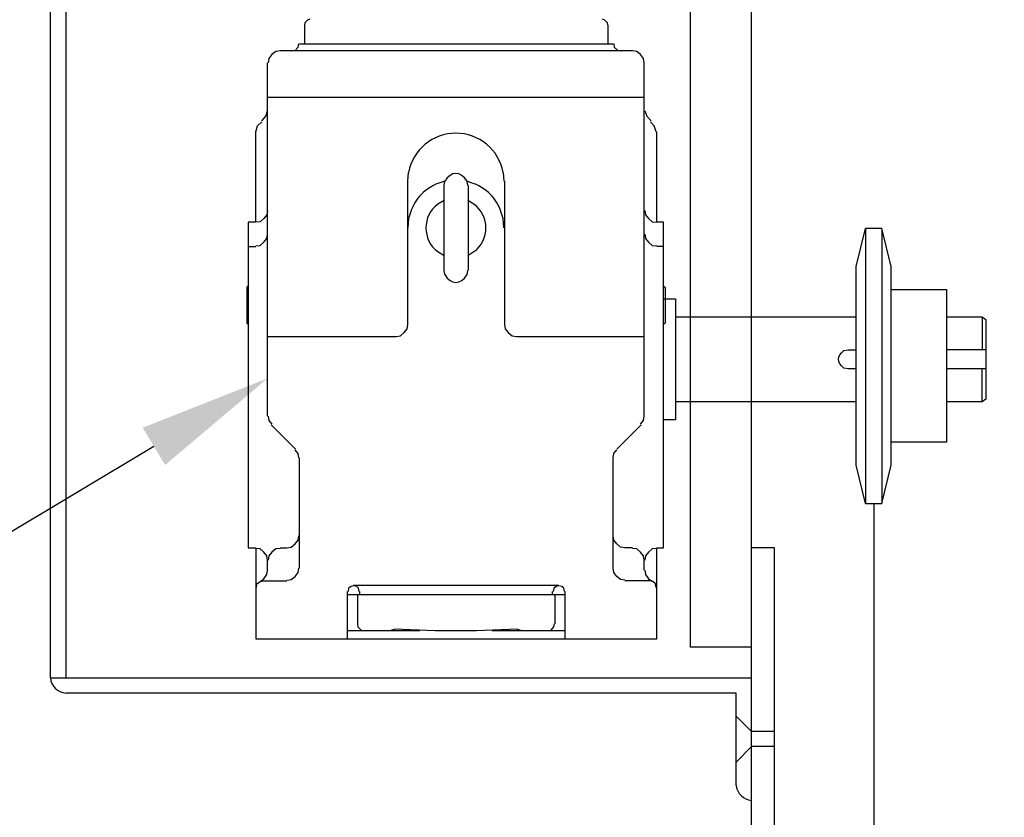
# Model space of a CAD drawing. Header units: inches. Extents: x -165 to 872, y 12 to 168.
# Tile 12 of 17: x 459 to 475, y 122 to 135. Entities that reach past the tile are written whole.
import ezdxf
from ezdxf import colors
from ezdxf.entities.mleader import LeaderData, LeaderLine
from ezdxf.math import Vec2, Vec3

# ---------------------------------------------------------------- set-up
doc = ezdxf.new("R2010")
doc.units = ezdxf.units.IN
doc.header["$MEASUREMENT"] = 0
for name, color, linetype in [('A-DETL-MEDM', 3, 'Continuous'), ('A-DETL-THIN', 1, 'Continuous'), ('S-ANNO-NOTE', 2, 'Continuous')]:
    doc.layers.add(name, color=color, linetype=linetype)
doc.styles.add('Annotative', font='romans.shx', dxfattribs={"width": 0.8, "height": 0.125})

msp = doc.modelspace()

# ---------------------------------------------------------------- linework, layer by layer
at = {"layer": 'A-DETL-MEDM', "lineweight": -3}
for p, q in [((471.1427, 99.112), (471.1427, 160.891)), ((459.7088, 123.8091), (459.7088, 149.929)), ((459.9588, 149.929), (459.9588, 123.8091)), ((470.1461, 124.3064), (470.1461, 136.7532)), ((471.516, 125.9284), (471.1427, 125.9284)), ((471.516, 119.1103), (471.516, 125.9284)), ((471.1427, 124.3064), (470.1461, 124.3064)), ((459.7088, 123.8091), (471.1427, 123.8091)), ((470.8927, 123.5591), (459.9581, 123.5591)), ((470.8895, 122.0558), (470.8927, 123.5591)), ((471.1427, 122.934), (470.8919, 123.1845)), ((471.516, 122.934), (471.1427, 122.934)), ((471.1411, 122.6858), (470.8903, 122.4348)), ((471.516, 122.6858), (471.1411, 122.6858))]:
    msp.add_line(p, q, dxfattribs=at)
for centre, radius, start, end in [((459.9774, 123.8276), 0.2692, 183.94012, 265.89195), ((471.1712, 122.0918), 0.2841, 187.26286, 264.2337)]:
    msp.add_arc(centre, radius, start, end, dxfattribs=at)
at = {"layer": 'A-DETL-THIN', "lineweight": -3}
for p, q in [((463.8601, 134.4935), (463.8499, 134.4427)), ((463.8499, 134.4427), (463.8499, 134.1478)), ((463.9008, 134.5342), (463.8601, 134.4935)), ((463.9414, 134.5546), (463.9008, 134.5342)), ((468.7516, 134.5342), (468.7109, 134.5546)), ((468.7923, 134.4935), (468.7516, 134.5342)), ((468.8025, 134.4427), (468.7923, 134.4935)), ((468.8025, 134.1478), (468.8025, 134.4427)), ((463.7075, 134.0461), (463.7482, 134.0969)), ((463.7482, 134.0969), (463.7584, 134.1478)), ((463.7686, 134.1478), (468.8838, 134.1478)), ((468.894, 134.1478), (468.9042, 134.0969)), ((468.9042, 134.0969), (468.955, 134.0461)), ((463.3211, 133.9749), (463.2702, 133.9139)), ((463.3821, 134.0258), (463.3211, 133.9749)), ((463.4533, 134.0359), (463.3821, 134.0258)), ((469.1991, 134.0359), (463.4533, 134.0359)), ((463.6465, 134.0359), (463.7075, 134.0461)), ((468.955, 134.0461), (469.0058, 134.0359)), ((469.2703, 134.0258), (469.1991, 134.0359)), ((469.3313, 133.9749), (469.2703, 134.0258)), ((469.3821, 133.9139), (469.3313, 133.9749)), ((463.2499, 128.0766), (463.2499, 133.8427)), ((463.2702, 133.9139), (463.2601, 133.8427)), ((469.3923, 133.8427), (469.3821, 133.9139)), ((469.3923, 128.0766), (469.3923, 133.8427)), ((469.3923, 133.2753), (463.2499, 133.2753)), ((463.1584, 132.8969), (463.2194, 132.9681)), ((463.2194, 132.9681), (463.2499, 133.0597)), ((469.4025, 133.0597), (469.433, 132.9681)), ((469.433, 132.9681), (469.5042, 132.8969)), ((463.0567, 132.7139), (463.0872, 132.8156)), ((463.0872, 132.8156), (463.1584, 132.8766)), ((469.555, 132.8156), (469.494, 132.8766)), ((469.5855, 132.7139), (469.555, 132.8156)), ((463.0567, 131.2393), (463.0567, 132.7139)), ((469.5957, 131.2393), (469.5957, 132.7139)), ((465.538, 131.9105), (465.5482, 132.0529)), ((467.094, 132.0529), (467.1041, 131.9105)), ((465.538, 129.5715), (465.538, 131.9105)), ((466.138, 131.9105), (465.9957, 131.8597)), ((466.1279, 131.8393), (466.138, 131.9105)), ((466.1279, 130.4563), (466.1279, 131.8393)), ((466.5143, 131.8393), (466.5041, 131.9105)), ((466.5041, 131.9105), (466.6465, 131.8597)), ((466.5245, 130.4563), (466.5245, 131.8393)), ((467.1143, 131.9105), (467.1143, 129.5715)), ((466.1279, 131.5953), (466.0262, 131.5342)), ((466.616, 131.5342), (466.5143, 131.5953)), ((463.2397, 131.3614), (463.1889, 131.3003)), ((463.2499, 131.4325), (463.2397, 131.3614)), ((469.4025, 131.4325), (469.4126, 131.3614)), ((469.4126, 131.3614), (469.4635, 131.3003)), ((463.0567, 131.2393), (462.9347, 131.2393)), ((462.9347, 131.2393), (462.9347, 125.9308)), ((463.1279, 131.2495), (463.0567, 131.2393)), ((463.1889, 131.3003), (463.1279, 131.2495)), ((465.5482, 131.3003), (465.538, 131.1478)), ((467.1041, 131.1478), (467.094, 131.3003)), ((469.4635, 131.3003), (469.5245, 131.2495)), ((469.5245, 131.2495), (469.5957, 131.2393)), ((469.7075, 131.2393), (469.5957, 131.2393)), ((469.7075, 125.9308), (469.7075, 131.2393)), ((463.2397, 130.9749), (463.2499, 131.0461)), ((469.4025, 131.0461), (469.4126, 130.9749)), ((472.8482, 130.5193), (473.0008, 131.1396)), ((473.2652, 131.1396), (473.0008, 131.1396)), ((473.0008, 131.1396), (473.0008, 126.6549)), ((473.4177, 130.5193), (473.2652, 131.1396)), ((473.2652, 131.1396), (473.2652, 126.6549)), ((463.1279, 130.863), (463.1889, 130.9139)), ((463.1889, 130.9139), (463.2397, 130.9749)), ((469.4126, 130.9749), (469.4635, 130.9139)), ((469.4635, 130.9139), (469.5245, 130.863)), ((462.9347, 130.8427), (463.0567, 130.8427)), ((463.0567, 130.8529), (463.1279, 130.863)), ((466.0262, 130.7614), (466.1279, 130.7003)), ((466.5143, 130.7003), (466.616, 130.7614)), ((469.5245, 130.863), (469.5957, 130.8529)), ((469.7075, 130.8427), (469.5957, 130.8427)), ((466.138, 130.3851), (466.1279, 130.4563)), ((466.5041, 130.3851), (466.5143, 130.4563)), ((472.8482, 127.2752), (472.8482, 130.5193)), ((473.4177, 127.2752), (473.4177, 130.5193)), ((462.9448, 130.2122), (462.9143, 130.1817)), ((462.9143, 130.1817), (462.9143, 129.5919)), ((469.7279, 130.1817), (469.6974, 130.2122)), ((469.7381, 129.5919), (469.7381, 130.1817)), ((473.4177, 130.143), (474.3228, 130.143)), ((474.3228, 130.143), (474.3228, 127.6515)), ((469.7075, 129.9904), (469.9008, 129.9904)), ((469.9008, 129.9904), (469.9008, 128.0176)), ((462.9143, 129.5919), (462.9448, 129.5614)), ((469.6974, 129.5614), (469.7279, 129.5919)), ((469.9008, 129.6955), (472.8482, 129.6955)), ((474.3228, 129.6955), (474.9025, 129.6955)), ((474.9025, 129.6955), (474.9635, 129.6549)), ((474.9025, 129.6955), (474.9025, 129.1565)), ((474.9635, 129.6549), (474.9635, 128.3532)), ((465.416, 129.3885), (465.477, 129.4393)), ((465.477, 129.4393), (465.5279, 129.5003)), ((465.5279, 129.5003), (465.538, 129.5715)), ((467.1143, 129.5715), (467.1245, 129.5003)), ((467.1245, 129.5003), (467.1753, 129.4393)), ((467.1753, 129.4393), (467.2364, 129.3885)), ((463.2499, 129.3783), (465.3448, 129.3783)), ((465.3448, 129.3783), (465.416, 129.3885)), ((467.2364, 129.3885), (467.3075, 129.3783)), ((467.3075, 129.3783), (469.3923, 129.3783)), ((472.6448, 129.1464), (472.716, 129.1565)), ((472.716, 129.1565), (472.8482, 129.1565)), ((474.9635, 129.1565), (474.3228, 129.1565)), ((472.716, 128.8515), (472.6448, 128.8616)), ((472.8482, 128.8515), (472.716, 128.8515)), ((474.9635, 128.8515), (474.3228, 128.8515)), ((474.9025, 128.3125), (474.9025, 128.8515)), ((472.8482, 128.3125), (469.9008, 128.3125)), ((474.9025, 128.3125), (474.3228, 128.3125)), ((474.9635, 128.3532), (474.9025, 128.3125)), ((463.2601, 128.0766), (463.2702, 128.0054)), ((463.2702, 128.0054), (463.3211, 127.9444)), ((469.3313, 127.9444), (469.3821, 128.0054)), ((469.3821, 128.0054), (469.3923, 128.0766)), ((469.9008, 128.0176), (469.7075, 128.0176)), ((463.7075, 127.5376), (463.3109, 127.9342)), ((468.9448, 127.5376), (469.3414, 127.9342)), ((463.7482, 127.4664), (463.6974, 127.5275)), ((468.894, 127.4664), (468.9448, 127.5275)), ((474.3228, 127.6515), (473.4177, 127.6515)), ((463.7584, 127.3952), (463.7482, 127.4664)), ((463.7686, 125.5952), (463.7686, 127.3952)), ((468.8838, 127.3952), (468.894, 127.4664)), ((468.8838, 125.5952), (468.8838, 127.3952)), ((473.0008, 126.6549), (472.8482, 127.2752)), ((473.2652, 126.6549), (473.4177, 127.2752)), ((473.0008, 126.6549), (473.2652, 126.6549)), ((473.1431, 116.8679), (473.1431, 126.6549)), ((463.6974, 125.9919), (463.7482, 126.0529)), ((463.7482, 126.0529), (463.7584, 126.1241)), ((468.894, 126.0529), (468.8838, 126.1241)), ((468.9448, 125.9919), (468.894, 126.0529)), ((462.9347, 125.9308), (463.0567, 125.9308)), ((463.0567, 125.9308), (463.0567, 124.4461)), ((463.1279, 125.9105), (463.0567, 125.9207)), ((463.1889, 125.8597), (463.1279, 125.9105)), ((463.3821, 125.9105), (463.3211, 125.8597)), ((463.4533, 125.9207), (463.3821, 125.9105)), ((463.4533, 125.9308), (463.5652, 125.9308)), ((463.5652, 125.9308), (463.6363, 125.941)), ((463.6363, 125.941), (463.6974, 125.9919)), ((469.0058, 125.941), (468.9448, 125.9919)), ((469.077, 125.9308), (469.0058, 125.941)), ((469.1991, 125.9308), (469.077, 125.9308)), ((469.2703, 125.9105), (469.1991, 125.9207)), ((469.3313, 125.8597), (469.2703, 125.9105)), ((469.5245, 125.9105), (469.4635, 125.8597)), ((469.5957, 125.9207), (469.5245, 125.9105)), ((469.5957, 124.4461), (469.5957, 125.9308)), ((469.5957, 125.9308), (469.7075, 125.9308)), ((463.2397, 125.7986), (463.1889, 125.8597)), ((463.2499, 125.7275), (463.2397, 125.7986)), ((463.2499, 125.5647), (463.2499, 125.7275)), ((463.2702, 125.7986), (463.2601, 125.7275)), ((463.3211, 125.8597), (463.2702, 125.7986)), ((469.3821, 125.7986), (469.3313, 125.8597)), ((469.3923, 125.7275), (469.3821, 125.7986)), ((469.3923, 125.5647), (469.3923, 125.7275)), ((469.4126, 125.7986), (469.4025, 125.7275)), ((469.4635, 125.8597), (469.4126, 125.7986)), ((463.7482, 125.5241), (463.7584, 125.5952)), ((468.894, 125.5241), (468.8838, 125.5952)), ((463.1279, 125.3817), (463.1889, 125.4224)), ((463.1889, 125.4224), (463.2397, 125.4936)), ((463.2397, 125.4936), (463.2499, 125.5647)), ((463.5652, 125.402), (463.6363, 125.4122)), ((463.6363, 125.4122), (463.6974, 125.463)), ((463.6974, 125.463), (463.7482, 125.5241)), ((468.9448, 125.463), (468.894, 125.5241)), ((469.0058, 125.4122), (468.9448, 125.463)), ((469.077, 125.402), (469.0058, 125.4122)), ((469.4025, 125.5647), (469.4126, 125.4936)), ((469.4126, 125.4936), (469.4635, 125.4224)), ((469.4635, 125.4224), (469.5211, 125.3839)), ((463.0669, 125.28), (463.077, 125.341)), ((463.077, 125.341), (463.1279, 125.3817)), ((463.1279, 125.3817), (463.1787, 125.3919)), ((463.1787, 125.3919), (463.5652, 125.3919)), ((464.5719, 125.2698), (464.5618, 125.219)), ((464.6126, 125.3003), (464.5719, 125.2698)), ((464.6533, 125.3105), (464.6126, 125.3003)), ((464.6533, 125.3207), (467.9991, 125.3207)), ((464.7041, 125.3003), (464.6533, 125.3105)), ((464.7347, 125.2698), (464.7041, 125.3003)), ((464.7448, 125.219), (464.7347, 125.2698)), ((467.9177, 125.2698), (467.9075, 125.219)), ((467.9584, 125.3003), (467.9177, 125.2698)), ((467.9991, 125.3105), (467.9584, 125.3003)), ((468.0499, 125.3003), (467.9991, 125.3105)), ((468.0804, 125.2698), (468.0499, 125.3003)), ((468.0906, 125.219), (468.0804, 125.2698)), ((469.4736, 125.3919), (469.077, 125.3919)), ((469.5347, 125.3817), (469.4736, 125.3919)), ((469.5753, 125.341), (469.5347, 125.3817)), ((469.5855, 125.28), (469.5753, 125.341)), ((464.5516, 124.4461), (464.5516, 125.219)), ((464.5516, 125.1681), (468.1008, 125.1681)), ((464.7143, 125.1681), (464.7143, 124.6902)), ((464.755, 125.1681), (464.755, 125.219)), ((467.8974, 125.1681), (467.8974, 125.219)), ((467.938, 124.6902), (467.938, 125.1681)), ((468.1008, 124.4461), (468.1008, 125.219)), ((464.7143, 124.6902), (464.7245, 124.6393)), ((464.7245, 124.6393), (464.7753, 124.5885)), ((465.3143, 124.6088), (465.9855, 124.5783)), ((466.6567, 124.5783), (467.3177, 124.6088)), ((467.877, 124.5885), (467.9177, 124.6393)), ((467.9177, 124.6393), (467.9279, 124.6902)), ((463.0567, 124.4461), (469.5957, 124.4461)), ((464.5516, 124.5783), (465.7313, 124.5783)), ((464.7753, 124.5885), (464.8262, 124.5783)), ((465.2228, 124.5783), (465.2635, 124.5885)), ((465.3143, 124.5986), (465.2736, 124.5885)), ((465.9855, 124.5783), (466.6567, 124.5783)), ((466.9109, 124.5783), (468.1008, 124.5783)), ((467.3686, 124.5885), (467.3279, 124.5986)), ((467.3889, 124.5885), (467.4296, 124.5783)), ((467.816, 124.5783), (467.877, 124.5885))]:
    msp.add_line(p, q, dxfattribs=at)
msp.add_arc((466.3211, 131.9064), 0.7866, 10.73081, 169.26919, dxfattribs=at)
for points in [[(466.5041, 131.9105), (466.3979, 132.0776), (466.2443, 132.0776), (466.138, 131.9105)], [(465.9957, 131.8597), (465.7197, 131.7115), (465.6391, 131.5912), (465.5482, 131.3003)], [(467.094, 131.3003), (467.0031, 131.5912), (466.9225, 131.7115), (466.6465, 131.8597)], [(466.0262, 131.5342), (465.7679, 131.3517), (465.7679, 130.9439), (466.0262, 130.7614)], [(466.616, 130.7614), (466.8743, 130.9439), (466.8743, 131.3517), (466.616, 131.5342)], [(466.138, 130.3851), (466.2443, 130.218), (466.3979, 130.218), (466.5041, 130.3851)], [(472.6448, 128.8616), (472.5314, 128.9523), (472.5313, 129.0557), (472.6448, 129.1464)]]:
    msp.add_open_spline(points, degree=3, dxfattribs=at)

# ---------------------------------------------------------------- leaders
at = {"layer": 'S-ANNO-NOTE', "lineweight": -3}
ml = msp.add_multileader_mtext('Standard', dxfattribs=at)
ml.set_content('{\\C256;1/4" THK STL PL. SIZE AS REQUIRED BY DOOR MFR FOR SELECTED WHEEL MOTOR REQUIREMENTS}', color=2, style='Annotative')
ml.set_leader_properties(color=1)
ml.build(insert=Vec2(0, 0))
ml.multileader.update_dxf_attribs({"text_right_attachment_type": 3, "dogleg_length": 0.375, "arrow_head_size": 2.16, "scale": 12})
ctx = ml.context
ctx.base_point, ctx.scale, ctx.char_height, ctx.arrow_head_size, ctx.landing_gap_size, ctx.plane_origin = Vec3(221.4589, 131.5349), 12, 1.5, 2.16, 1.08, Vec3(195.8012, 87.9441)
ctx.right_attachment = 3
notes = []
notes.append((ctx, [(0, (1, 1, 0), (216.9589, 131.5349), (1, 0), 4.5, [(0, [(205.69, 112.555)], 0, [])])]))
ctx.mtext.insert, ctx.mtext.width, ctx.mtext.flow_direction = Vec3(222.5389, 132.3563), 34.725858, 5
ml = msp.add_multileader_mtext('Standard', dxfattribs=at)
ml.set_content('{\\C256;GEAR MOTOR DRIVE}', color=2, style='Annotative')
ml.set_leader_properties(color=1)
ml.build(insert=Vec2(0, 0))
ml.multileader.update_dxf_attribs({"text_right_attachment_type": 3, "dogleg_length": 0.375, "arrow_head_size": 2.16, "scale": 12})
ctx = ml.context
ctx.base_point, ctx.scale, ctx.char_height, ctx.arrow_head_size, ctx.landing_gap_size, ctx.plane_origin = Vec3(430.5359, 123.6354), 12, 1.5, 2.16, 1.08, Vec3(470.4094, 80.5652)
ctx.right_attachment, ctx.text_align_type = 3, 2
notes.append((ctx, [(0, (1, 1, 0), (454.7959, 123.6354), (-1, 0), 4.5, [(0, [(463.2499, 128.6933)], 0, [])])]))
ctx.mtext.insert, ctx.mtext.width, ctx.mtext.alignment, ctx.mtext.flow_direction = Vec3(449.2159, 124.3854), 29.454739, 3, 5
ml = msp.add_multileader_mtext('Standard', dxfattribs=at)
ml.set_content('\\pxt3.2,6.4,9.6,12.8,16,19.2,22.4,25.6,28.8,32,35.2,38.4,41.6,44.8,48,51.2,54.4,57.6,60.8,64,67.2,70.4,73.6,76.8,80,83.2,86.4,89.6,92.8,96,99.2,102.4;{\\C256;7/8" THK PL BEYOND}', color=2, style='Annotative')
ml.set_leader_properties(color=1)
ml.build(insert=Vec2(0, 0))
ml.multileader.update_dxf_attribs({"text_right_attachment_type": 3, "dogleg_length": 0.375, "arrow_head_size": 2.16, "scale": 12})
ctx = ml.context
ctx.base_point, ctx.scale, ctx.char_height, ctx.arrow_head_size, ctx.landing_gap_size, ctx.plane_origin = Vec3(341.6137, 124.1743), 12, 1.5, 2.16, 1.08, Vec3(329.5337, 81.8521)
ctx.right_attachment = 3
notes.append((ctx, [(0, (1, 1, 0), (337.1137, 124.1743), (1, 0), 4.5, [(0, [(328.7978, 112.7628)], 0, [])])]))
ctx.mtext.insert, ctx.mtext.width, ctx.mtext.flow_direction = Vec3(342.6937, 124.9243), 10.554081, 5
for ctx, leaders in notes:
    for number, flags, end, landing, length, lines in leaders:
        leader = LeaderData()
        leader.index, (leader.has_last_leader_line, leader.has_dogleg_vector, leader.attachment_direction) = number, flags
        leader.last_leader_point, leader.dogleg_vector, leader.dogleg_length = Vec3(end), Vec3(landing), length
        for number, points, colour, breaks in lines:
            line = LeaderLine()
            line.index, line.vertices, line.color, line.breaks = number, Vec3.list(points), colors.encode_raw_color(colour), breaks
            leader.lines.append(line)
        ctx.leaders.append(leader)

doc.saveas('drawing.dxf')
